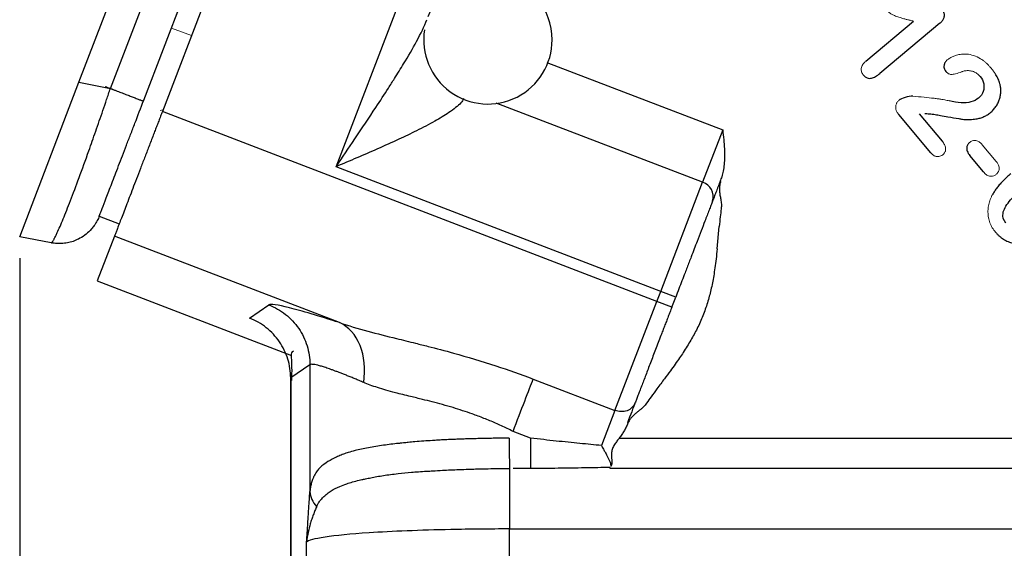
# Model space of a CAD drawing. Header units: inches. Extents: x 0.3 to 34.1, y 0.2 to 21.7.
# Tile 3 of 36: x 2.2 to 4.5, y 6.4 to 7.6. Entities that reach past the tile are written whole.
import ezdxf

# ---------------------------------------------------------------- set-up
doc = ezdxf.new("R2010")
doc.units = ezdxf.units.IN
doc.header["$MEASUREMENT"] = 0
doc.layers.add('SLD-0', color=7, linetype='Continuous', lineweight=25)
doc.styles.add('SLDTEXTSTYLE0', font='TXT', dxfattribs={"width": 0.75})
doc.dimstyles.new('SLDDIMSTYLE0', dxfattribs={"dimtxt": 0.125, "dimasz": 0.13, "dimexe": 0, "dimexo": 0.0625, "dimgap": 0.03125, "dimtad": 0, "dimtih": 1, "dimtoh": 1, "dimlfac": 0.8, "dimrnd": 1e-09, "dimzin": 12, "dimdsep": 46, "dimtxsty": 'SLDTEXTSTYLE0', "dimsah": 1, "dimcen": 0.09, "dimadec": 0, "dimazin": 3, "dimtfac": 1, "dimtofl": 0, "dimtmove": 0, "dimatfit": 3, "dimfxl": 1, "dimfrac": 2, "dimtolj": 1, "dimtzin": 12, "dimarcsym": 0})

# ---------------------------------------------------------------- blocks, each defined once
blk = doc.blocks.new('_D_4')
at = {"layer": 'SLD-0'}
for p, q in [((2.1575, 7.0337), (2.1575, 1.9743)), ((6.1356, 5.4623), (6.1356, 1.9743)), ((4.1676, 2.2793), (4.1295, 2.2793)), ((4.1295, 2.2793), (4.1295, 2.0809)), ((4.5833, 2.2793), (4.6213, 2.2793)), ((4.6213, 2.2793), (4.6213, 2.0809)), ((2.1575, 2.0993), (4.0199, 2.0993)), ((6.1356, 2.0993), (4.731, 2.0993)), ((4.1295, 2.0809), (4.1676, 2.0809)), ((4.6213, 2.0809), (4.5833, 2.0809))]:
    blk.add_line(p, q, dxfattribs=at)
for points in [[(2.1575, 2.0993), (2.2875, 2.0793), (2.2875, 2.1193)], [(6.1356, 2.0993), (6.0056, 2.1193), (6.0056, 2.0793)]]:
    blk.add_solid(points, dxfattribs=at)
at = {"layer": 'SLD-0', "char_height": 0.125, "attachment_point": 1, "style": 'SLDTEXTSTYLE0'}
for s, insert in [('80.84', (4.1676, 2.242)), ('3.18', (4.2138, 2.055))]:
    blk.add_mtext(s, dxfattribs=dict(at, insert=insert))

msp = doc.modelspace()

# ---------------------------------------------------------------- linework, layer by layer
at = {"color": 7, "linetype": 'Continuous', "lineweight": 25}
for p, q in [((2.296, 7.4446), (2.9722, 9.2061)), ((2.3694, 7.4303), (3.0363, 9.1676)), ((3.174, 9.1564), (2.4907, 7.3762)), ((2.4472, 7.4026), (3.1127, 9.1361)), ((2.8964, 7.2473), (3.5618, 8.9807)), ((4.1345, 7.4944), (4.2456, 7.5876)), ((4.3069, 7.5825), (4.1671, 7.4653)), ((2.1575, 7.0837), (2.296, 7.4446)), ((2.296, 7.4446), (2.3694, 7.4303)), ((3.646, 6.9327), (2.4907, 7.3762)), ((4.2864, 7.2796), (4.2111, 7.3694)), ((4.2588, 7.3709), (4.3122, 7.3073)), ((3.7998, 7.3334), (3.7528, 7.211)), ((4.4092, 7.2352), (4.3769, 7.2738)), ((3.655, 6.9561), (2.8964, 7.2473)), ((3.655, 6.9561), (3.7528, 7.211)), ((2.3432, 7.1315), (2.3899, 7.1136)), ((2.3788, 7.0849), (2.3388, 6.9807)), ((2.9046, 6.883), (2.3788, 7.0849)), ((3.7868, 7.0553), (3.7917, 7.1076)), ((2.2308, 7.0694), (2.1575, 7.0837)), ((2.3388, 6.9807), (2.7926, 6.8065)), ((3.646, 6.9327), (3.655, 6.9561)), ((3.69, 6.9427), (3.655, 6.9561)), ((2.6945, 6.8935), (2.7395, 6.9244)), ((3.5481, 6.6778), (3.646, 6.9327)), ((3.681, 6.9193), (3.646, 6.9327)), ((3.681, 6.9193), (3.69, 6.9427)), ((2.8356, 6.7846), (2.7906, 6.7537)), ((2.8356, 6.7846), (2.8356, 6.4888)), ((2.79, 6.754), (2.79, 5.403)), ((2.7906, 6.7537), (2.7906, 5.4079)), ((3.3569, 6.7512), (3.5481, 6.6778)), ((3.5481, 6.6778), (3.5167, 6.596)), ((3.3511, 6.6131), (3.3099, 6.6289)), ((3.5579, 6.6131), (4.8136, 6.6131)), ((3.3511, 6.5424), (3.3099, 6.5424)), ((4.8136, 6.5424), (3.5372, 6.5424)), ((3.3021, 6.4009), (4.8136, 6.4009)), ((3.3021, 5.3764), (3.3021, 6.4009)), ((2.8277, 5.3894), (2.8277, 6.3699))]:
    msp.add_line(p, q, dxfattribs=at)
at = {"color": 144, "linetype": 'Continuous', "lineweight": 18}
for p, q in [((2.5885, 7.7707), (2.5121, 7.5715)), ((2.5588, 7.5536), (2.5121, 7.5715)), ((2.4921, 7.38), (2.4855, 7.3787)), ((4.4386, 7.2599), (4.4063, 7.2984))]:
    msp.add_line(p, q, dxfattribs=at)
at = {"color": 8, "linetype": 'Continuous', "lineweight": 25}
for p, q in [((3.3893, 7.4909), (3.7998, 7.3334)), ((3.7528, 7.211), (3.2706, 7.3961))]:
    msp.add_line(p, q, dxfattribs=at)
at = {"color": 7, "linetype": 'Continuous', "lineweight": 25}
for centre, radius, start, end in [((3.2513, 7.5439), 0.15, 0, 159.016), ((3.2513, 7.5439), 0.15, 170.9033, 0), ((3.7422, 7.1773), 0.0354, 343.1171, 72.5963)]:
    msp.add_arc(centre, radius, start, end, dxfattribs=at)
for points, knots in [([(2.8964, 7.2473), (2.9111, 7.269), (2.9259, 7.2908), (2.9571, 7.3372), (2.9735, 7.3617), (2.9996, 7.4013), (3.0094, 7.4163), (3.0237, 7.4386), (3.0284, 7.4459), (3.0403, 7.4649), (3.0475, 7.4765), (3.0654, 7.506), (3.0756, 7.5235), (3.0944, 7.5584), (3.1029, 7.5758), (3.1087, 7.5909)], [-0.001631, -0.001631, -0.001631, -0.001631, 0.188047, 0.188047, 0.404822, 0.404822, 0.540306, 0.540306, 0.608048, 0.608048, 0.716435, 0.716435, 0.889855, 0.889855, 1.082243, 1.082243, 1.082243, 1.082243]), ([(4.3069, 7.5825), (4.308, 7.5835), (4.3101, 7.5853), (4.3127, 7.5884), (4.3149, 7.5915), (4.3165, 7.5947), (4.3179, 7.5993), (4.3181, 7.6059), (4.3152, 7.6103), (4.3137, 7.6125)], [0, 0, 0, 0, 0.126384, 0.242949, 0.351213, 0.453067, 0.550777, 0.773171, 1, 1, 1, 1]), ([(4.3245, 7.4968), (4.3234, 7.4958), (4.3215, 7.494), (4.3191, 7.4908), (4.3175, 7.4875), (4.3167, 7.4839), (4.3166, 7.4797), (4.3178, 7.4747), (4.3201, 7.4716), (4.3212, 7.47)], [0, 0, 0, 0, 0.1385386, 0.2657356, 0.3857474, 0.5034933, 0.6241704, 0.8053343, 1, 1, 1, 1]), ([(4.4474, 7.4414), (4.4469, 7.4432), (4.4457, 7.4467), (4.4435, 7.4519), (4.4409, 7.4571), (4.4379, 7.4624), (4.4345, 7.4677), (4.4307, 7.473), (4.4279, 7.4764), (4.4264, 7.4782)], [0, 0, 0, 0, 0.12872, 0.261268, 0.398227, 0.540128, 0.687447, 0.840612, 1, 1, 1, 1]), ([(4.1286, 7.4613), (4.1295, 7.4604), (4.1311, 7.4586), (4.134, 7.4564), (4.1375, 7.4546), (4.1422, 7.4536), (4.149, 7.4543), (4.1578, 7.458), (4.1638, 7.4627), (4.1671, 7.4653)], [0, 0, 0, 0, 0.086778, 0.167116, 0.243213, 0.358439, 0.484398, 0.709784, 1, 1, 1, 1]), ([(4.4011, 7.4581), (4.4054, 7.4531), (4.4082, 7.4475), (4.4108, 7.4352), (4.4104, 7.4292), (4.4063, 7.4172), (4.4027, 7.4121), (4.3975, 7.4077)], [-3, -3, -3, -3, -2, -2, -1, -1, 0, 0, 0, 0]), ([(2.2308, 7.0694), (2.231, 7.0694), (2.2315, 7.0694), (2.2323, 7.07), (2.2332, 7.071), (2.2343, 7.0725), (2.2355, 7.0743), (2.2369, 7.0766), (2.2383, 7.0792), (2.2399, 7.0822), (2.2416, 7.0856), (2.2434, 7.0894), (2.2485, 7.1002), (2.2584, 7.1232), (2.2757, 7.1669), (2.2961, 7.2209), (2.3138, 7.2697), (2.327, 7.3071), (2.3351, 7.3302), (2.3435, 7.3543), (2.352, 7.379), (2.3607, 7.4044), (2.3664, 7.4216), (2.3694, 7.4303)], [0, 0, 0, 0, 0.022766, 0.045346, 0.06774, 0.08995, 0.111975, 0.133816, 0.155473, 0.176948, 0.19824, 0.219351, 0.240281, 0.364969, 0.488086, 0.612142, 0.738669, 0.780562, 0.823113, 0.866328, 0.910211, 0.954767, 1, 1, 1, 1]), ([(2.3694, 7.4303), (2.3715, 7.4295), (2.3757, 7.4278), (2.382, 7.4254), (2.3881, 7.4231), (2.3941, 7.4208), (2.3998, 7.4186), (2.4054, 7.4165), (2.4106, 7.4144), (2.4156, 7.4125), (2.4203, 7.4107), (2.4269, 7.4082), (2.4344, 7.4053), (2.4403, 7.403), (2.4435, 7.4018), (2.4454, 7.4014), (2.4466, 7.4015), (2.447, 7.4023), (2.4472, 7.4026)], [0, 0, 0, 0, 0.049945, 0.09989, 0.149834, 0.199779, 0.249724, 0.299669, 0.349613, 0.399558, 0.449503, 0.499448, 0.624177, 0.748906, 0.82174, 0.87385, 0.940118, 1, 1, 1, 1]), ([(4.4263, 7.3749), (4.4276, 7.376), (4.4301, 7.3782), (4.4336, 7.3819), (4.4367, 7.3858), (4.4396, 7.39), (4.4421, 7.3944), (4.4449, 7.4002), (4.4475, 7.4077), (4.4493, 7.4165), (4.4498, 7.425), (4.4493, 7.4333), (4.448, 7.4387), (4.4474, 7.4414)], [0, 0, 0, 0, 0.069013, 0.137386, 0.205535, 0.273879, 0.342836, 0.412811, 0.53779, 0.663046, 0.775622, 0.887314, 1, 1, 1, 1]), ([(4.2437, 7.4119), (4.2387, 7.4122), (4.2328, 7.4113), (4.2195, 7.4075), (4.2147, 7.4054), (4.2118, 7.4029)], [-2, -2, -2, -2, -1, -1, 0, 0, 0, 0]), ([(4.3975, 7.4077), (4.3927, 7.4037), (4.3868, 7.4007), (4.3729, 7.3969), (4.3652, 7.3961), (4.3483, 7.397), (4.3389, 7.3986), (4.3286, 7.4013)], [-3, -3, -3, -3, -2, -2, -1, -1, 0, 0, 0, 0]), ([(2.3432, 7.1317), (2.343, 7.1311), (2.3435, 7.1324), (2.3453, 7.137), (2.346, 7.1389), (2.3479, 7.1438), (2.349, 7.1467), (2.3528, 7.1566), (2.3559, 7.1648), (2.3634, 7.1844), (2.3678, 7.1958), (2.3775, 7.221), (2.3828, 7.2348), (2.3944, 7.2649), (2.4005, 7.2809), (2.41, 7.3057), (2.4133, 7.3141), (2.4199, 7.3313), (2.4233, 7.3402), (2.4335, 7.3667), (2.4403, 7.3846), (2.4472, 7.4026)], [0, 0, 0, 0, 0.125, 0.125, 0.1875, 0.1875, 0.25, 0.25, 0.375, 0.375, 0.5, 0.5, 0.625, 0.625, 0.75, 0.75, 0.8125, 0.8125, 0.875, 0.875, 1, 1, 1, 1]), ([(2.4907, 7.3762), (2.4892, 7.3725), (2.4864, 7.3651), (2.4822, 7.3541), (2.478, 7.3431), (2.4737, 7.3321), (2.4674, 7.3157), (2.4592, 7.2941), (2.4491, 7.2679), (2.4394, 7.2427), (2.4271, 7.2107), (2.4131, 7.1742), (2.4014, 7.1437), (2.3937, 7.1236), (2.3888, 7.1109), (2.3848, 7.1005), (2.3821, 7.0934), (2.3804, 7.0889), (2.3793, 7.0862), (2.379, 7.0853), (2.3788, 7.0849)], [0, 0, 0, 0, 0.024981, 0.049941, 0.074919, 0.099948, 0.125066, 0.187645, 0.250094, 0.312485, 0.375121, 0.500007, 0.624892, 0.687471, 0.749919, 0.812311, 0.874947, 0.91673, 0.958358, 1, 1, 1, 1]), ([(4.2718, 7.3715), (4.2734, 7.3715), (4.277, 7.3715), (4.2827, 7.371), (4.2892, 7.3703), (4.2979, 7.3691), (4.3103, 7.367), (4.3286, 7.3637), (4.3458, 7.3605), (4.3593, 7.3585), (4.3661, 7.3577), (4.3717, 7.3575), (4.3778, 7.3576), (4.3844, 7.3581), (4.3925, 7.3591), (4.401, 7.3609), (4.4101, 7.3643), (4.4186, 7.3688), (4.4237, 7.3728), (4.4263, 7.3749)], [0, 0, 0, 0, 0.030439, 0.066321, 0.107716, 0.154667, 0.230707, 0.343329, 0.505387, 0.558695, 0.600823, 0.632995, 0.665771, 0.713869, 0.757355, 0.819543, 0.878312, 0.938089, 1, 1, 1, 1]), ([(3.7998, 7.3334), (3.8006, 7.3258), (3.8022, 7.3112), (3.804, 7.2901), (3.8044, 7.2708), (3.8034, 7.2533), (3.8011, 7.2379), (3.798, 7.2247), (3.7952, 7.2169), (3.7939, 7.2134)], [0, 0, 0, 0, 0.189399, 0.363019, 0.521954, 0.666143, 0.794735, 0.906461, 1, 1, 1, 1]), ([(4.3765, 7.304), (4.3757, 7.3033), (4.3741, 7.3018), (4.3722, 7.2992), (4.3708, 7.2964), (4.3694, 7.2913), (4.3703, 7.2827), (4.3746, 7.2769), (4.3769, 7.2738)], [0, 0, 0, 0, 0.098353, 0.191499, 0.282186, 0.373385, 0.656886, 1, 1, 1, 1]), ([(4.4731, 7.2311), (4.4699, 7.2284), (4.4638, 7.2231), (4.4554, 7.215), (4.4478, 7.2069), (4.441, 7.1988), (4.4352, 7.1908), (4.4319, 7.1853), (4.4303, 7.1827)], [0, 0, 0, 0, 0.191397, 0.372225, 0.542926, 0.704021, 0.856133, 1, 1, 1, 1]), ([(3.7939, 7.2134), (3.793, 7.211), (3.7912, 7.2064), (3.7886, 7.1997), (3.7862, 7.1934), (3.7831, 7.1854), (3.7796, 7.1761), (3.7772, 7.1701), (3.7761, 7.167)], [0, 0, 0, 0, 0.1251168, 0.2499517, 0.374831, 0.5000804, 0.7499518, 1, 1, 1, 1]), ([(3.795, 7.2129), (3.7946, 7.2117), (3.7938, 7.2093), (3.793, 7.2055), (3.7924, 7.2016), (3.792, 7.1964), (3.7922, 7.1896), (3.7932, 7.1825), (3.7943, 7.1764), (3.7953, 7.1712), (3.7962, 7.1657), (3.7965, 7.1619), (3.7967, 7.1599)], [0, 0, 0, 0, 0.071036, 0.142975, 0.216247, 0.291259, 0.432933, 0.597043, 0.689926, 0.782809, 0.893085, 1, 1, 1, 1]), ([(4.4616, 7.1152), (4.4556, 7.1224), (4.4532, 7.1302), (4.4561, 7.1471), (4.461, 7.1563), (4.4775, 7.1763), (4.4894, 7.1877), (4.5047, 7.2006)], [-3, -3, -3, -3, -2, -2, -1, -1, 0, 0, 0, 0]), ([(3.7761, 7.167), (3.7755, 7.1654), (3.7742, 7.1623), (3.7723, 7.1571), (3.7702, 7.1517), (3.7673, 7.1441), (3.7633, 7.1338), (3.7546, 7.1111), (3.7444, 7.0845), (3.7332, 7.0554), (3.7254, 7.0351), (3.7183, 7.0164), (3.711, 6.9975), (3.7046, 6.9809), (3.6973, 6.9618), (3.6924, 6.9491), (3.69, 6.9427)], [0, 0, 0, 0, 0.0350815, 0.070163, 0.1052446, 0.1403266, 0.2104283, 0.2821033, 0.4997984, 0.5726064, 0.6451431, 0.7437714, 0.7895512, 0.8597009, 0.9298511, 1, 1, 1, 1]), ([(3.7967, 7.1599), (3.7967, 7.1581), (3.7969, 7.1545), (3.7965, 7.151), (3.7963, 7.1492)], [0, 0, 0, 0, 0.512968, 1, 1, 1, 1]), ([(2.3433, 7.1317), (2.3426, 7.13), (2.3412, 7.1266), (2.3386, 7.1213), (2.3355, 7.1157), (2.3311, 7.1091), (2.324, 7.0999), (2.3131, 7.0894), (2.2995, 7.0803), (2.2858, 7.0739), (2.2724, 7.0698), (2.2586, 7.0677), (2.2446, 7.0673), (2.2354, 7.0687), (2.2308, 7.0694)], [0, 0, 0, 0, 0.03924, 0.081287, 0.126219, 0.178331, 0.251196, 0.375959, 0.500722, 0.600577, 0.700433, 0.800289, 0.900144, 1, 1, 1, 1]), ([(3.7963, 7.1492), (3.7955, 7.143), (3.7938, 7.1291), (3.7925, 7.1152), (3.7917, 7.1076)], [0, 0, 0, 0, 0.452516, 1, 1, 1, 1]), ([(4.4372, 7.0942), (4.4386, 7.0926), (4.4414, 7.0894), (4.446, 7.0851), (4.4508, 7.0812), (4.4558, 7.0778), (4.4611, 7.0749), (4.4666, 7.0724), (4.4724, 7.0703), (4.4813, 7.068), (4.4939, 7.0665), (4.5044, 7.0678), (4.5097, 7.0685)], [0, 0, 0, 0, 0.0794214, 0.1569136, 0.2329629, 0.3080841, 0.3828107, 0.4576848, 0.5332455, 0.6100172, 0.8003131, 1, 1, 1, 1]), ([(3.7868, 7.0553), (3.786, 7.0476), (3.7845, 7.0328), (3.7818, 7.0118), (3.7781, 6.9876), (3.7728, 6.9603), (3.7645, 6.9291), (3.7539, 6.8988), (3.7407, 6.8696), (3.7252, 6.8411), (3.7137, 6.823), (3.7077, 6.8136)], [0, 0, 0, 0, 0.091007, 0.173108, 0.246346, 0.376115, 0.497169, 0.622588, 0.749976, 0.870109, 1, 1, 1, 1]), ([(2.9046, 6.883), (2.8556, 6.8989), (2.8158, 6.9107), (2.7597, 6.9247), (2.7432, 6.927), (2.7395, 6.9244)], [0, 0, 0, 0, 0.5, 0.5, 1, 1, 1, 1]), ([(2.7395, 6.9244), (2.7535, 6.919), (2.7667, 6.9115), (2.7903, 6.8929), (2.8007, 6.8818), (2.8177, 6.857), (2.8243, 6.8433), (2.8333, 6.8146), (2.8356, 6.7996), (2.8356, 6.7846)], [0, 0, 0, 0, 0.25, 0.25, 0.5, 0.5, 0.75, 0.75, 1, 1, 1, 1]), ([(3.681, 6.9193), (3.6795, 6.9155), (3.6767, 6.9081), (3.6724, 6.897), (3.6682, 6.8859), (3.6639, 6.8749), (3.6597, 6.8639), (3.6526, 6.8454), (3.6428, 6.8199), (3.6309, 6.7888), (3.6199, 6.76), (3.6117, 6.7387), (3.6058, 6.7234), (3.6018, 6.713), (3.5981, 6.7034), (3.596, 6.6978), (3.5949, 6.695)], [0, 0, 0, 0, 0.041063, 0.081971, 0.122801, 0.16363, 0.204537, 0.245599, 0.372719, 0.500011, 0.62713, 0.754423, 0.815884, 0.877125, 0.938409, 1, 1, 1, 1]), ([(2.7906, 6.7537), (2.7906, 6.7687), (2.7883, 6.7837), (2.7793, 6.8124), (2.7727, 6.8261), (2.7557, 6.8508), (2.7453, 6.8619), (2.7217, 6.8806), (2.7085, 6.8881), (2.6945, 6.8935)], [0, 0, 0, 0, 0.25, 0.25, 0.5, 0.5, 0.75, 0.75, 1, 1, 1, 1]), ([(2.9046, 6.883), (2.9252, 6.876), (2.9474, 6.8694), (2.9922, 6.8573), (3.0145, 6.8517), (3.0524, 6.8424), (3.0673, 6.8387), (3.092, 6.8325), (3.1017, 6.8301), (3.1308, 6.8227), (3.1507, 6.8175), (3.2032, 6.803), (3.2365, 6.7932), (3.299, 6.7726), (3.3282, 6.7622), (3.3569, 6.7512)], [0, 0, 0, 0, 0.189996, 0.189996, 0.361259, 0.361259, 0.468299, 0.468299, 0.535199, 0.535199, 0.668998, 0.668998, 0.883078, 0.883078, 1.070397, 1.070397, 1.070397, 1.070397]), ([(2.7969, 6.8162), (2.7958, 6.8159), (2.7916, 6.8146), (2.7914, 6.803), (2.7933, 6.7808), (2.7926, 6.7584), (2.7923, 6.7475)], [0, 0, 0, 0, 0.109885, 0.431843, 0.724418, 1, 1, 1, 1]), ([(3.7077, 6.8136), (3.7048, 6.8093), (3.6986, 6.8001), (3.6886, 6.7858), (3.6814, 6.776), (3.6776, 6.7708)], [0, 0, 0, 0, 0.299431, 0.632733, 1, 1, 1, 1]), ([(2.9611, 6.7432), (2.9577, 6.7446), (2.9508, 6.7475), (2.941, 6.7516), (2.9317, 6.7555), (2.9227, 6.7591), (2.9142, 6.7625), (2.9061, 6.7656), (2.8984, 6.7685), (2.8912, 6.7712), (2.8845, 6.7737), (2.8781, 6.7759), (2.8705, 6.7785), (2.8621, 6.7811), (2.8536, 6.7835), (2.8467, 6.785), (2.8414, 6.7857), (2.8375, 6.7857), (2.8362, 6.7849), (2.8356, 6.7846)], [0, 0, 0, 0, 0.047761, 0.095129, 0.142112, 0.188719, 0.234958, 0.280838, 0.326367, 0.371556, 0.416413, 0.460947, 0.505169, 0.58832, 0.671106, 0.753597, 0.835862, 0.917973, 1, 1, 1, 1]), ([(3.6776, 6.7708), (3.673, 6.7645), (3.6626, 6.7505), (3.6521, 6.7365), (3.6463, 6.7287)], [0, 0, 0, 0, 0.443188, 1, 1, 1, 1]), ([(3.3099, 6.6289), (3.3055, 6.6311), (3.2965, 6.6356), (3.2829, 6.642), (3.2693, 6.6481), (3.2557, 6.6539), (3.2421, 6.6594), (3.2284, 6.6647), (3.2043, 6.6735), (3.1681, 6.6852), (3.1294, 6.6959), (3.0965, 6.7041), (3.0737, 6.7096), (3.0526, 6.7148), (3.0332, 6.7197), (3.0134, 6.725), (2.9938, 6.731), (2.9765, 6.7369), (2.9661, 6.7411), (2.9611, 6.7432)], [0, 0, 0, 0, 0.036763, 0.07338, 0.109862, 0.146224, 0.182477, 0.218635, 0.254711, 0.373765, 0.504509, 0.566739, 0.646013, 0.698987, 0.751947, 0.820923, 0.885244, 0.944928, 1, 1, 1, 1]), ([(3.3099, 6.6289), (3.3195, 6.6537), (3.329, 6.6785), (3.3454, 6.7212), (3.3523, 6.7392), (3.3569, 6.7512)], [0, 0, 0, 0, 0.5, 0.5, 1, 1, 1, 1]), ([(3.6463, 6.7287), (3.6417, 6.7225), (3.6334, 6.7112), (3.6255, 6.6998), (3.6219, 6.6947)], [0, 0, 0, 0, 0.55538, 1, 1, 1, 1]), ([(3.5949, 6.695), (3.5918, 6.687), (3.585, 6.6805), (3.5677, 6.6741), (3.5573, 6.6743), (3.5481, 6.6778)], [0, 0, 0, 0, 0.5, 0.5, 1, 1, 1, 1]), ([(3.6219, 6.6947), (3.6209, 6.6933), (3.6187, 6.6904), (3.6162, 6.6877), (3.6149, 6.6864)], [0, 0, 0, 0, 0.485387, 1, 1, 1, 1]), ([(3.6149, 6.6864), (3.6136, 6.6851), (3.6106, 6.6822), (3.6052, 6.6778), (3.6002, 6.6739), (3.596, 6.6705), (3.5918, 6.6668), (3.5868, 6.6618), (3.5818, 6.6552), (3.5794, 6.6505), (3.5783, 6.6482)], [0, 0, 0, 0, 0.105327, 0.232944, 0.389036, 0.462123, 0.537175, 0.703671, 0.856888, 1, 1, 1, 1]), ([(3.5783, 6.6482), (3.5776, 6.6466), (3.5764, 6.6435), (3.5735, 6.6373), (3.5695, 6.63), (3.5641, 6.6214), (3.56, 6.6159), (3.5579, 6.6131)], [0, 0, 0, 0, 0.124352, 0.249483, 0.499627, 0.740741, 1, 1, 1, 1]), ([(3.3006, 6.613), (3.2957, 6.613), (3.2858, 6.6129), (3.271, 6.6128), (3.2564, 6.6126), (3.2418, 6.6123), (3.2274, 6.612), (3.2132, 6.6116), (3.1992, 6.6112), (3.1855, 6.6107), (3.172, 6.6102), (3.1589, 6.6096), (3.1462, 6.609), (3.1339, 6.6083), (3.1188, 6.6074), (3.101, 6.6061), (3.082, 6.6047), (3.0665, 6.6032), (3.0551, 6.6021), (3.0476, 6.6013), (3.0318, 6.5996), (3.0063, 6.5964), (2.972, 6.5909), (2.9448, 6.5851), (2.9259, 6.5799), (2.9152, 6.5765), (2.9082, 6.5736), (2.9009, 6.5706), (2.8887, 6.5649), (2.8718, 6.5552), (2.859, 6.5448), (2.852, 6.5364), (2.8489, 6.5318), (2.8464, 6.5271), (2.8438, 6.522), (2.8411, 6.5155), (2.8386, 6.5075), (2.8366, 6.4983), (2.8359, 6.492), (2.8356, 6.4888)], [0, 0, 0, 0, 0.0203, 0.040571, 0.060779, 0.080892, 0.100876, 0.120694, 0.140309, 0.159685, 0.178782, 0.197563, 0.215989, 0.234023, 0.251625, 0.282562, 0.314808, 0.340169, 0.358836, 0.371288, 0.377795, 0.438591, 0.503555, 0.566504, 0.601377, 0.629634, 0.645757, 0.661056, 0.692416, 0.754782, 0.825575, 0.84213, 0.860935, 0.881111, 0.896036, 0.917562, 0.948351, 0.974482, 1, 1, 1, 1]), ([(3.3006, 6.613), (3.3007, 6.5977), (3.3011, 6.5669), (3.3018, 6.5475), (3.3021, 6.5423)], [-0.9999984, -0.9999984, -0.9999984, -0.9999984, -0.4999984, 0, 0, 0, 0]), ([(3.3511, 6.6131), (3.3511, 6.5977), (3.3511, 6.5823), (3.3511, 6.5572), (3.3511, 6.5475), (3.3511, 6.5424)], [0, 0, 0, 0, 0.5, 0.5, 1, 1, 1, 1]), ([(3.5167, 6.596), (3.5085, 6.5967), (3.4916, 6.5983), (3.4657, 6.6008), (3.4386, 6.6035), (3.4105, 6.6064), (3.3812, 6.6096), (3.3613, 6.6119), (3.3511, 6.6131)], [0, 0, 0, 0, 0.149701, 0.306179, 0.469441, 0.639495, 0.816346, 1, 1, 1, 1]), ([(3.5579, 6.6131), (3.5566, 6.6114), (3.5545, 6.6086), (3.5503, 6.603), (3.5455, 6.5961), (3.5413, 6.5868), (3.5401, 6.5788), (3.54, 6.5724), (3.5402, 6.5679), (3.5404, 6.5638), (3.5407, 6.5589), (3.5408, 6.5532), (3.5398, 6.5495), (3.5393, 6.5478)], [0, 0, 0, 0, 0.075658, 0.125624, 0.250991, 0.375931, 0.500623, 0.561186, 0.64332, 0.696832, 0.750368, 0.881341, 1, 1, 1, 1]), ([(3.5167, 6.596), (3.5173, 6.5948), (3.5188, 6.5918), (3.5216, 6.5866), (3.5253, 6.5799), (3.5291, 6.5729), (3.5327, 6.566), (3.5355, 6.5601), (3.5376, 6.5545), (3.5386, 6.5499), (3.5381, 6.5476), (3.5379, 6.5465)], [0, 0, 0, 0, 0.055763, 0.139114, 0.251612, 0.392352, 0.502622, 0.632885, 0.752017, 0.878538, 1, 1, 1, 1]), ([(2.8511, 6.4531), (2.8518, 6.4546), (2.8535, 6.4581), (2.8568, 6.4636), (2.8616, 6.4702), (2.8679, 6.4769), (2.8758, 6.4837), (2.8874, 6.4918), (2.9028, 6.4997), (2.9199, 6.5063), (2.9353, 6.511), (2.947, 6.514), (2.9574, 6.5163), (2.9662, 6.5183), (2.9826, 6.5217), (3.0074, 6.5261), (3.0394, 6.5303), (3.0673, 6.533), (3.0898, 6.5347), (3.1065, 6.5358), (3.1251, 6.5369), (3.15, 6.5383), (3.1779, 6.5396), (3.2039, 6.5406), (3.2244, 6.5412), (3.2462, 6.5417), (3.2728, 6.5421), (3.2919, 6.5423), (3.3021, 6.5423)], [0, 0, 0, 0, 0.01756, 0.040257, 0.069249, 0.105454, 0.140234, 0.180085, 0.24761, 0.297603, 0.334576, 0.373781, 0.388702, 0.409358, 0.43688, 0.499846, 0.567729, 0.625495, 0.655367, 0.688206, 0.713153, 0.75078, 0.813216, 0.849785, 0.875563, 0.911069, 0.952594, 1, 1, 1, 1]), ([(3.3021, 6.5422), (3.3021, 6.5343), (3.3021, 6.5002), (3.3021, 6.4389), (3.3021, 6.4009)], [0, 0, 0, 0, 0.3105074, 0.8105074, 0.8105074, 0.8105074, 0.8105074]), ([(3.5372, 6.5448), (3.5274, 6.5445), (3.5076, 6.5441), (3.4774, 6.5435), (3.4467, 6.543), (3.4154, 6.5426), (3.3835, 6.5424), (3.362, 6.5424), (3.3511, 6.5424)], [0, 0, 0, 0, 0.158835, 0.320752, 0.48579, 0.653987, 0.825379, 1, 1, 1, 1]), ([(3.5372, 6.5424), (3.5371, 6.5428), (3.5371, 6.5437), (3.5372, 6.5444), (3.5372, 6.5448)], [0, 0, 0, 0, 0.552339, 1, 1, 1, 1]), ([(2.8277, 6.3699), (2.8282, 6.3771), (2.8286, 6.3842), (2.8296, 6.3995), (2.8301, 6.4076), (2.831, 6.4208), (2.8313, 6.4258), (2.8318, 6.4333), (2.8319, 6.4358), (2.8324, 6.4422), (2.8326, 6.4462), (2.8333, 6.4564), (2.8337, 6.4626), (2.8346, 6.4755), (2.8351, 6.4823), (2.8356, 6.4888)], [0, 0, 0, 0, 0.0691049, 0.0691049, 0.1313966, 0.1313966, 0.170329, 0.170329, 0.1946617, 0.1946617, 0.2433271, 0.2433271, 0.3211918, 0.3211918, 0.3893234, 0.3893234, 0.3893234, 0.3893234]), ([(2.8356, 6.4888), (2.8358, 6.4825), (2.8388, 6.4698), (2.8463, 6.4583), (2.8511, 6.4531)], [-1, -1, -1, -1, -0.5, 0, 0, 0, 0]), ([(2.8513, 6.4532), (2.8499, 6.4501), (2.8471, 6.4438), (2.8432, 6.4339), (2.8395, 6.4235), (2.8354, 6.41), (2.8308, 6.3922), (2.8288, 6.3779), (2.8277, 6.3699)], [0, 0, 0, 0, 0.115251, 0.236217, 0.362899, 0.495326, 0.718311, 1, 1, 1, 1]), ([(3.3021, 6.4009), (3.2556, 6.4009), (3.2091, 6.4005), (3.0933, 6.398), (3.0273, 6.3954), (2.8875, 6.3862), (2.8343, 6.3782), (2.8278, 6.3699), (2.8278, 6.3699), (2.8277, 6.3699)], [0, 0, 0, 0, 0.293785, 0.293785, 0.763841, 0.763841, 1.51593, 1.51593, 1.518437, 1.518437, 1.518437, 1.518437])]:
    msp.add_open_spline(points, degree=3, knots=knots, dxfattribs=at)
at = {"color": 144, "linetype": 'Continuous', "lineweight": 18}
for points, knots in [([(4.1867, 7.6094), (4.1873, 7.6088), (4.1885, 7.6074), (4.191, 7.6057), (4.1939, 7.6039), (4.1974, 7.6021), (4.2015, 7.6003), (4.2061, 7.5985), (4.2113, 7.5967), (4.2171, 7.5949), (4.2234, 7.5931), (4.2303, 7.5912), (4.2377, 7.5894), (4.2429, 7.5882), (4.2456, 7.5876)], [0, 0, 0, 0, 0.040004, 0.086786, 0.140971, 0.202958, 0.273016, 0.351327, 0.438025, 0.533206, 0.636944, 0.749293, 0.8703, 1, 1, 1, 1]), ([(4.4264, 7.4782), (4.4249, 7.4799), (4.4219, 7.4834), (4.4171, 7.4882), (4.4123, 7.4925), (4.4074, 7.4963), (4.399, 7.5018), (4.3866, 7.5077), (4.3711, 7.5108), (4.3575, 7.5106), (4.3469, 7.5084), (4.338, 7.5052), (4.3307, 7.5015), (4.3265, 7.4983), (4.3245, 7.4968)], [0, 0, 0, 0, 0.061047, 0.119414, 0.175313, 0.228984, 0.280699, 0.436266, 0.58349, 0.686957, 0.789606, 0.863464, 0.933158, 1, 1, 1, 1]), ([(4.1345, 7.4944), (4.1335, 7.4935), (4.1315, 7.4917), (4.1289, 7.4889), (4.1264, 7.4856), (4.1244, 7.4815), (4.123, 7.4757), (4.1237, 7.4683), (4.1269, 7.4637), (4.1286, 7.4613)], [0, 0, 0, 0, 0.10909, 0.20962, 0.302542, 0.436279, 0.565976, 0.77403, 1, 1, 1, 1]), ([(4.3212, 7.47), (4.322, 7.4691), (4.3236, 7.4674), (4.3262, 7.4654), (4.3291, 7.4639), (4.3323, 7.4631), (4.3361, 7.463), (4.3436, 7.464), (4.351, 7.4666), (4.3576, 7.4691), (4.3608, 7.4702), (4.3634, 7.4711), (4.3653, 7.4714), (4.3661, 7.4715)], [0, 0, 0, 0, 0.074195, 0.142205, 0.205952, 0.272571, 0.34748, 0.440574, 0.741881, 0.828526, 0.880997, 0.952215, 1, 1, 1, 1]), ([(4.3661, 7.4715), (4.3678, 7.4717), (4.3712, 7.472), (4.3762, 7.4717), (4.381, 7.471), (4.387, 7.4692), (4.3943, 7.4654), (4.3988, 7.4606), (4.4011, 7.4581)], [0, 0, 0, 0, 0.133275, 0.260176, 0.382322, 0.501531, 0.74129, 1, 1, 1, 1]), ([(4.3286, 7.4013), (4.3271, 7.4017), (4.3237, 7.4026), (4.318, 7.4037), (4.311, 7.4048), (4.3027, 7.406), (4.289, 7.4078), (4.2692, 7.41), (4.2526, 7.4112), (4.2437, 7.4119)], [0, 0, 0, 0, 0.053381, 0.121519, 0.204508, 0.3024, 0.415227, 0.688378, 1, 1, 1, 1]), ([(4.2118, 7.4029), (4.211, 7.4022), (4.2094, 7.4008), (4.2075, 7.3983), (4.206, 7.3955), (4.2049, 7.3925), (4.2042, 7.3892), (4.204, 7.3856), (4.2045, 7.3809), (4.2066, 7.3752), (4.2095, 7.3714), (4.2111, 7.3694)], [0, 0, 0, 0, 0.085298, 0.168287, 0.250851, 0.334901, 0.422254, 0.522301, 0.620387, 0.797779, 1, 1, 1, 1]), ([(4.3141, 7.2755), (4.3149, 7.2762), (4.3164, 7.2776), (4.3182, 7.28), (4.3196, 7.2826), (4.3204, 7.2854), (4.3207, 7.2883), (4.3204, 7.293), (4.318, 7.2998), (4.3143, 7.3046), (4.3122, 7.3073)], [0, 0, 0, 0, 0.088278, 0.171144, 0.250834, 0.329856, 0.410781, 0.496005, 0.719637, 1, 1, 1, 1]), ([(4.4063, 7.2984), (4.4053, 7.2995), (4.4035, 7.3015), (4.4006, 7.3041), (4.3973, 7.3064), (4.3935, 7.3081), (4.3884, 7.3089), (4.3823, 7.308), (4.3785, 7.3054), (4.3765, 7.304)], [0, 0, 0, 0, 0.1257058, 0.2397497, 0.3435671, 0.4721971, 0.6001082, 0.7928873, 1, 1, 1, 1]), ([(4.2864, 7.2796), (4.2873, 7.2785), (4.2891, 7.2765), (4.2922, 7.2741), (4.2953, 7.2723), (4.2984, 7.2713), (4.3015, 7.2709), (4.3052, 7.2711), (4.3098, 7.2723), (4.3127, 7.2744), (4.3141, 7.2755)], [0, 0, 0, 0, 0.134489, 0.256036, 0.367395, 0.472125, 0.564446, 0.66366, 0.82767, 1, 1, 1, 1]), ([(4.439, 7.2296), (4.4397, 7.2303), (4.4411, 7.2316), (4.4429, 7.2339), (4.4443, 7.2363), (4.4452, 7.2389), (4.4458, 7.2418), (4.4459, 7.245), (4.4451, 7.2493), (4.4428, 7.2544), (4.4401, 7.258), (4.4386, 7.2599)], [0, 0, 0, 0, 0.08746, 0.170391, 0.250581, 0.329999, 0.410674, 0.509338, 0.610573, 0.788466, 1, 1, 1, 1]), ([(4.4092, 7.2352), (4.4103, 7.2341), (4.4123, 7.2318), (4.4155, 7.229), (4.4189, 7.2268), (4.4228, 7.2253), (4.4277, 7.2247), (4.4336, 7.2258), (4.4371, 7.2283), (4.439, 7.2296)], [0, 0, 0, 0, 0.137801, 0.261449, 0.372989, 0.497124, 0.621064, 0.803982, 1, 1, 1, 1]), ([(4.4303, 7.1827), (4.4293, 7.1807), (4.4273, 7.1769), (4.4249, 7.171), (4.4228, 7.1651), (4.4213, 7.1591), (4.4202, 7.1532), (4.4196, 7.1472), (4.4194, 7.1388), (4.4204, 7.1283), (4.4238, 7.1161), (4.4293, 7.1044), (4.4345, 7.0976), (4.4372, 7.0942)], [0, 0, 0, 0, 0.069207, 0.136626, 0.202574, 0.267387, 0.331422, 0.395048, 0.458641, 0.595248, 0.728261, 0.861816, 1, 1, 1, 1])]:
    msp.add_open_spline(points, degree=3, knots=knots, dxfattribs=at)
at = {"color": 7, "linetype": 'Continuous', "lineweight": 25}
for points in [[(2.3574, 7.4349), (2.3611, 7.4334), (2.3683, 7.4307), (2.3759, 7.4278), (2.3777, 7.4271), (2.3777, 7.4271)], [(2.9611, 6.7432), (2.9657, 6.7741), (2.9597, 6.836), (2.9255, 6.8738), (2.9046, 6.883)], [(3.5949, 6.695), (3.5906, 6.6838), (3.5845, 6.668), (3.5771, 6.6486)]]:
    msp.add_open_spline(points, degree=3, dxfattribs=at)
at = {"color": 8, "linetype": 'Continuous', "lineweight": 25}
msp.add_open_spline([(3.1954, 7.4068), (3.1933, 7.4033), (3.1889, 7.3961), (3.1757, 7.3851), (3.1563, 7.3707), (3.1259, 7.3525), (3.0863, 7.3318), (3.0412, 7.3104), (2.9945, 7.2894), (2.9453, 7.2681), (2.9127, 7.2543), (2.8964, 7.2473)], degree=3, knots=[0, 0, 0, 0, 0.057005, 0.119524, 0.18695, 0.307877, 0.447895, 0.574024, 0.721164, 0.860273, 1, 1, 1, 1], dxfattribs=at)

# ---------------------------------------------------------------- dimensions: what is measured, and where the dimension line sits
at = {"layer": 'SLD-0'}
dim = msp.add_linear_dim(base=(6.1356, 2.0993), p1=(2.1575, 7.0837), p2=(6.1356, 5.5123), dimstyle='SLDDIMSTYLE0', dxfattribs=at)
dim.commit()
dim.dimension.update_dxf_attribs({"geometry": '_D_4', "text_midpoint": (4.3754, 2.0993), "dimtype": 160})

doc.saveas('drawing.dxf')
